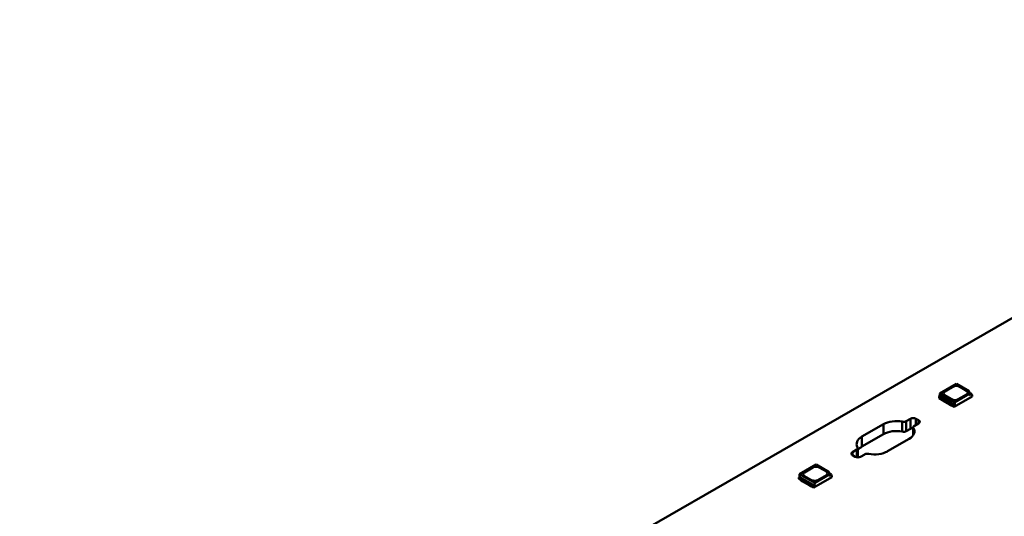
# Model space of a CAD drawing. Header units: millimetres. Extents: x 0 to 420, y 0 to 296.
# Tile 5 of 19: x 145 to 209, y 92 to 125. Entities that reach past the tile are written whole.
import ezdxf

# ---------------------------------------------------------------- set-up
doc = ezdxf.new("R2010")
doc.units = ezdxf.units.MM
doc.layers.add('Visible Edges(ISO)', color=7, linetype='Continuous', lineweight=50)
doc.layers.add('Visible Tangent Edges(ISO)', color=7, linetype='Continuous', lineweight=50)

msp = doc.modelspace()

# ---------------------------------------------------------------- linework, layer by layer
at = {"layer": 'Visible Edges(ISO)'}
for p, q in [((243.87, 124.912), (144.876, 67.905)), ((206.265, 101.059), (205.179, 100.434)), ((205.501, 100.558), (206.049, 100.874)), ((205.501, 100.554), (206.049, 100.869)), ((206.265, 101.059), (207.11, 100.572)), ((206.473, 100.874), (206.933, 100.609)), ((206.473, 100.869), (206.933, 100.605)), ((205.165, 100.242), (205.13, 100.221)), ((205.13, 100.123), (205.13, 100.221)), ((205.13, 100.221), (206.12, 99.651)), ((205.13, 100.123), (205.255, 100.051)), ((205.179, 100.434), (205.165, 100.242)), ((206.155, 99.672), (205.165, 100.242)), ((206.169, 99.864), (205.179, 100.434)), ((205.254, 100.048), (205.254, 100.051)), ((205.254, 100.048), (205.281, 100.001)), ((205.255, 100.088), (205.281, 100.042)), ((205.281, 100.042), (205.371, 99.99)), ((205.281, 100.001), (205.281, 100.042)), ((205.961, 100.049), (205.501, 100.314)), ((206.12, 99.553), (207.304, 100.235)), ((206.169, 99.864), (207.11, 100.405)), ((206.933, 100.365), (206.385, 100.049)), ((207.11, 100.405), (207.11, 100.572)), ((207.11, 100.498), (207.261, 100.411)), ((207.261, 100.411), (207.11, 100.324)), ((207.11, 100.324), (207.11, 100.405)), ((207.261, 100.411), (207.269, 100.313)), ((207.304, 100.333), (207.265, 100.356)), ((207.269, 100.313), (207.304, 100.333)), ((207.304, 100.235), (207.304, 100.333)), ((205.281, 100.001), (205.371, 99.95)), ((205.371, 99.99), (205.411, 99.989)), ((205.371, 99.95), (205.371, 99.99)), ((205.371, 99.95), (205.411, 99.949)), ((205.411, 99.989), (205.824, 99.752)), ((205.411, 99.949), (205.411, 99.989)), ((205.411, 99.949), (205.824, 99.711)), ((205.824, 99.752), (205.825, 99.729)), ((205.824, 99.711), (205.824, 99.752)), ((205.824, 99.711), (205.825, 99.688)), ((205.825, 99.729), (205.915, 99.677)), ((205.825, 99.688), (205.825, 99.729)), ((205.825, 99.688), (205.915, 99.636)), ((205.915, 99.677), (205.994, 99.662)), ((205.915, 99.636), (205.915, 99.677)), ((205.915, 99.636), (205.997, 99.621)), ((205.994, 99.625), (206.12, 99.553)), ((205.997, 99.621), (205.997, 99.624)), ((205.997, 99.621), (206, 99.622)), ((206.12, 99.651), (206.155, 99.672)), ((206.12, 99.553), (206.12, 99.651)), ((206.155, 99.672), (206.169, 99.864)), ((202.978, 98.615), (203.256, 98.775)), ((203.61, 98.775), (203.786, 98.674)), ((200.074, 97.605), (201.488, 98.419)), ((203.256, 98.121), (202.978, 97.961)), ((203.435, 97.689), (203.435, 98.208)), ((203.786, 98.47), (203.508, 98.31)), ((201.488, 97.765), (200.074, 96.951)), ((203.168, 97.452), (201.753, 96.638)), ((199.806, 96.239), (199.806, 96.849)), ((199.455, 96.587), (199.733, 96.747)), ((199.632, 96.281), (199.455, 96.383)), ((200.264, 96.441), (199.986, 96.281)), ((197.073, 95.765), (195.987, 95.14)), ((196.309, 95.264), (196.857, 95.58)), ((196.309, 95.26), (196.857, 95.576)), ((197.073, 95.765), (197.917, 95.279)), ((197.281, 95.58), (197.741, 95.315)), ((197.281, 95.576), (197.741, 95.311)), ((195.973, 94.948), (195.937, 94.928)), ((195.937, 94.83), (195.937, 94.928)), ((195.937, 94.928), (196.927, 94.358)), ((195.987, 95.14), (195.973, 94.948)), ((196.963, 94.378), (195.973, 94.948)), ((196.977, 94.57), (195.987, 95.14)), ((196.768, 94.755), (196.309, 95.02)), ((196.927, 94.26), (198.112, 94.942)), ((196.977, 94.57), (197.917, 95.112)), ((197.741, 95.071), (197.193, 94.755)), ((197.917, 95.112), (197.917, 95.279)), ((197.917, 95.204), (198.069, 95.117)), ((198.069, 95.117), (197.917, 95.03)), ((197.917, 95.03), (197.917, 95.112)), ((198.069, 95.117), (198.076, 95.019)), ((198.112, 95.04), (198.073, 95.062)), ((198.076, 95.019), (198.112, 95.04)), ((198.112, 94.942), (198.112, 95.04)), ((195.937, 94.83), (196.063, 94.757)), ((196.062, 94.755), (196.062, 94.758)), ((196.062, 94.755), (196.089, 94.708)), ((196.063, 94.794), (196.089, 94.749)), ((196.089, 94.749), (196.179, 94.697)), ((196.089, 94.708), (196.089, 94.749)), ((196.089, 94.708), (196.179, 94.656)), ((196.179, 94.697), (196.218, 94.696)), ((196.179, 94.656), (196.179, 94.697)), ((196.179, 94.656), (196.218, 94.655)), ((196.218, 94.696), (196.631, 94.458)), ((196.218, 94.655), (196.218, 94.696)), ((196.218, 94.655), (196.631, 94.417)), ((196.631, 94.458), (196.633, 94.436)), ((196.631, 94.417), (196.631, 94.458)), ((196.631, 94.417), (196.633, 94.395)), ((196.633, 94.436), (196.723, 94.384)), ((196.633, 94.395), (196.633, 94.436)), ((196.633, 94.395), (196.723, 94.343)), ((196.723, 94.384), (196.802, 94.369)), ((196.723, 94.343), (196.723, 94.384)), ((196.723, 94.343), (196.805, 94.327)), ((196.802, 94.332), (196.927, 94.26)), ((196.805, 94.327), (196.805, 94.33)), ((196.805, 94.327), (196.807, 94.329)), ((196.927, 94.358), (196.963, 94.378)), ((196.927, 94.26), (196.927, 94.358)), ((196.963, 94.378), (196.977, 94.57))]:
    msp.add_line(p, q, dxfattribs=at)
for centre, major_axis, start_param, end_param in [((206.261, 100.751), (0.3, 0), 0.785398, 2.356194), ((206.261, 100.747), (0.3, 0), 0.785398, 2.356194), ((205.713, 100.436), (-0.3, 0), 5.497787, 7.068583), ((205.713, 100.432), (-0.3, 0), 5.497787, 6.271354), ((206.173, 100.171), (-0.3, 0), 0.785398, 2.356194), ((206.721, 100.487), (0.3, 0), 5.497787, 7.068583), ((206.721, 100.483), (0.3, 0), 0.011831, 0.785398), ((203.433, 98.674), (0.25, 0), 0.785398, 2.356194), ((202.328, 97.936), (1.187, 0), 1.235195, 2.356194), ((202.801, 98.717), (0.25, 0), 4.376788, 5.497787), ((202.328, 97.936), (1.187, 0), 5.497787, 6.618787), ((203.433, 98.02), (-0.25, 0), 4.702585, 5.497787), ((203.685, 98.208), (-0.25, 0), 5.497787, 6.618787), ((203.61, 98.572), (0.25, 0), 5.497787, 7.068583), ((200.914, 97.121), (-1.187, 0), 5.497787, 6.618787), ((202.328, 97.282), (-1.187, 0), 4.376788, 5.497787), ((202.801, 98.063), (-0.25, 0), 1.235195, 2.356194), ((199.556, 96.849), (0.25, 0), 5.497787, 6.618787), ((200.914, 96.467), (-1.187, 0), 5.497787, 5.913574), ((199.632, 96.485), (-0.25, 0), 5.497787, 7.068583), ((199.809, 96.383), (-0.25, 0), 0.785398, 2.356194), ((200.44, 96.34), (-0.25, 0), 4.376788, 5.497787), ((200.914, 97.121), (-1.187, 0), 1.235195, 2.356194), ((197.069, 95.458), (0.3, 0), 0.785398, 2.356194), ((197.069, 95.454), (0.3, 0), 0.785398, 2.356194), ((196.521, 95.142), (-0.3, 0), 5.497787, 7.068583), ((196.521, 95.138), (-0.3, 0), 5.497787, 6.271354), ((197.528, 95.193), (0.3, 0), 5.497787, 7.068583), ((197.528, 95.189), (0.3, 0), 0.011831, 0.785398), ((196.98, 94.878), (-0.3, 0), 0.785398, 2.356194)]:
    msp.add_ellipse(centre, major_axis=major_axis, ratio=0.575862, start_param=start_param, end_param=end_param, dxfattribs=at)
at = {"layer": 'Visible Tangent Edges(ISO)'}
for p, q in [((206.049, 100.874), (206.049, 100.869)), ((206.473, 100.874), (206.473, 100.869)), ((205.501, 100.558), (205.501, 100.554)), ((206.933, 100.609), (206.933, 100.605)), ((203.256, 98.121), (203.256, 98.775)), ((203.61, 98.368), (203.61, 98.775)), ((201.488, 97.765), (201.488, 98.419)), ((202.719, 97.927), (202.719, 98.581)), ((202.978, 97.961), (202.978, 98.615)), ((203.449, 97.71), (203.449, 98.161)), ((203.786, 98.47), (203.786, 98.674)), ((200.074, 96.951), (200.074, 97.605)), ((199.455, 96.383), (199.455, 96.587)), ((199.733, 96.246), (199.733, 96.747)), ((196.857, 95.58), (196.857, 95.576)), ((197.281, 95.58), (197.281, 95.576)), ((196.309, 95.264), (196.309, 95.26)), ((197.741, 95.315), (197.741, 95.311))]:
    msp.add_line(p, q, dxfattribs=at)

doc.saveas('drawing.dxf')
